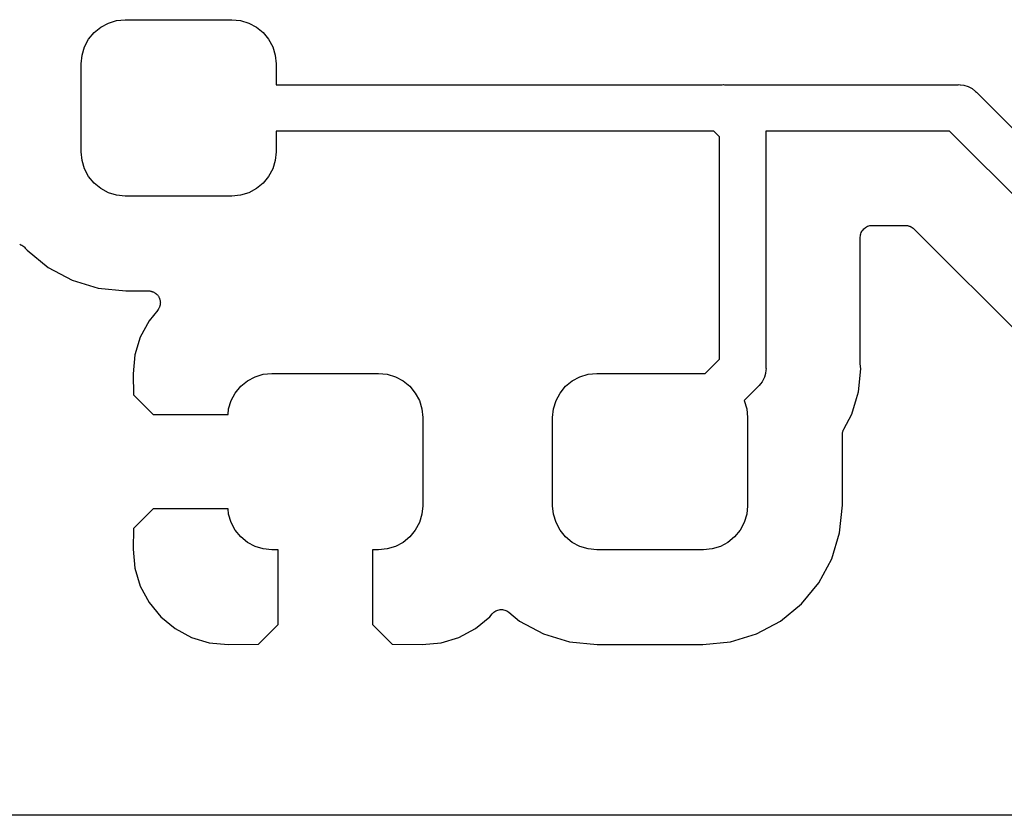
# Model space of a CAD drawing. Extents: x 1 to 139, y -76 to -1.
# Tile 3 of 51: x 15.26 to 20.56, y -75.56 to -71.28. Entities that reach past the tile are written whole.
import ezdxf

# ---------------------------------------------------------------- set-up
doc = ezdxf.new("R2010")
doc.units = 0
doc.header["$MEASUREMENT"] = 0
doc.layers.add('BLACK', color=7, linetype='CONTINUOUS')

msp = doc.modelspace()

# ---------------------------------------------------------------- linework, layer by layer
at = {"layer": 'BLACK', "linetype": 'CONTINUOUS'}
for p, q in [((15.7366, -71.2981), (15.7812, -71.2846)), ((15.7812, -71.2846), (15.8275, -71.28)), ((15.8275, -71.28), (16.4025, -71.28)), ((16.4025, -71.28), (16.4488, -71.2846)), ((16.4488, -71.2846), (16.4934, -71.2981)), ((15.6596, -71.3496), (15.6956, -71.32)), ((15.6956, -71.32), (15.7366, -71.2981)), ((16.4934, -71.2981), (16.5344, -71.32)), ((16.5344, -71.32), (16.5704, -71.3496)), ((15.6081, -71.4266), (15.63, -71.3856)), ((15.63, -71.3856), (15.6596, -71.3496)), ((16.5704, -71.3496), (16.6, -71.3856)), ((16.6, -71.3856), (16.6219, -71.4266)), ((15.5946, -71.4712), (15.6081, -71.4266)), ((16.6219, -71.4266), (16.6354, -71.4712)), ((15.59, -71.5175), (15.5946, -71.4712)), ((16.6354, -71.4712), (16.64, -71.5175)), ((15.59, -71.9925), (15.59, -71.5175)), ((16.64, -71.5175), (16.64, -71.63)), ((16.64, -71.63), (19.0439, -71.63)), ((19.0439, -71.63), (19.05, -71.6294)), ((19.05, -71.6294), (19.0561, -71.63)), ((19.0561, -71.63), (20.3139, -71.63)), ((20.3139, -71.63), (20.32, -71.6294)), ((20.32, -71.6294), (20.3261, -71.63)), ((20.3261, -71.63), (20.3261, -71.63)), ((20.3261, -71.63), (20.3445, -71.6318)), ((20.3445, -71.6318), (20.3681, -71.639)), ((20.3681, -71.639), (20.3898, -71.6506)), ((20.3898, -71.6506), (20.4088, -71.6662)), ((20.4088, -71.6662), (20.4127, -71.671)), ((20.4127, -71.671), (21.6418, -72.9)), ((18.9982, -71.88), (16.64, -71.88)), ((16.64, -71.88), (16.64, -71.9925)), ((19.0291, -71.9109), (18.9982, -71.88)), ((19.0291, -73.1091), (19.0291, -71.9109)), ((20.2682, -71.88), (19.2791, -71.88)), ((19.2791, -71.88), (19.2791, -73.1548)), ((21.4973, -73.1091), (20.2682, -71.88)), ((15.5946, -72.0388), (15.59, -71.9925)), ((16.64, -71.9925), (16.6354, -72.0388)), ((15.6081, -72.0834), (15.5946, -72.0388)), ((15.63, -72.1244), (15.6081, -72.0834)), ((16.6219, -72.0834), (16.6, -72.1244)), ((16.6354, -72.0388), (16.6219, -72.0834)), ((15.6596, -72.1604), (15.63, -72.1244)), ((16.6, -72.1244), (16.5704, -72.1604)), ((15.6956, -72.19), (15.6596, -72.1604)), ((15.7366, -72.2119), (15.6956, -72.19)), ((16.5344, -72.19), (16.4934, -72.2119)), ((16.5704, -72.1604), (16.5344, -72.19)), ((15.7812, -72.2254), (15.7366, -72.2119)), ((15.8275, -72.23), (15.7812, -72.2254)), ((16.4025, -72.23), (15.8275, -72.23)), ((16.4488, -72.2254), (16.4025, -72.23)), ((16.4934, -72.2119), (16.4488, -72.2254)), ((19.8062, -72.4061), (19.8109, -72.4023)), ((19.8109, -72.4023), (19.8155, -72.3986)), ((19.8155, -72.3986), (19.8157, -72.3985)), ((19.8157, -72.3985), (19.8158, -72.3984)), ((19.8158, -72.3984), (19.8212, -72.3956)), ((19.8212, -72.3956), (19.8264, -72.3928)), ((19.8264, -72.3928), (19.8266, -72.3927)), ((19.8266, -72.3927), (19.8268, -72.3926)), ((19.8268, -72.3926), (19.8325, -72.391)), ((19.8325, -72.391), (19.8383, -72.3892)), ((19.8383, -72.3892), (19.8385, -72.3892)), ((19.8385, -72.3892), (19.8387, -72.3891)), ((19.8387, -72.3891), (19.8446, -72.3886)), ((19.8446, -72.3886), (19.8506, -72.388)), ((19.8506, -72.388), (20.0315, -72.388)), ((20.0315, -72.388), (20.0317, -72.388)), ((20.0317, -72.388), (20.0317, -72.388)), ((20.0317, -72.388), (20.0317, -72.388)), ((20.0317, -72.388), (20.0324, -72.388)), ((20.0324, -72.388), (20.0382, -72.3887)), ((20.0382, -72.3887), (20.0441, -72.3893)), ((20.0441, -72.3893), (20.0444, -72.3894)), ((20.0444, -72.3894), (20.0447, -72.3894)), ((20.0447, -72.3894), (20.0503, -72.3912)), ((20.0503, -72.3912), (20.0559, -72.3929)), ((20.0559, -72.3929), (20.0562, -72.393)), ((20.0562, -72.393), (20.0565, -72.3931)), ((20.0565, -72.3931), (20.0616, -72.3959)), ((20.0616, -72.3959), (20.0668, -72.3987)), ((20.0668, -72.3987), (20.0671, -72.3989)), ((20.0671, -72.3989), (20.0674, -72.3991)), ((20.0674, -72.3991), (20.0719, -72.4029)), ((19.7871, -72.4506), (19.7878, -72.4446)), ((19.7871, -72.451), (19.7871, -72.4506)), ((19.7871, -72.4511), (19.7871, -72.451)), ((19.7871, -72.4515), (19.7871, -72.4511)), ((19.7871, -72.4511), (19.7871, -72.4511)), ((19.7871, -73.1267), (19.7871, -72.4515)), ((19.7878, -72.4446), (19.7884, -72.4387)), ((19.7884, -72.4387), (19.7885, -72.4385)), ((19.7885, -72.4383), (19.7903, -72.4326)), ((19.7885, -72.4385), (19.7885, -72.4383)), ((19.7903, -72.4326), (19.7921, -72.4269)), ((19.7921, -72.4269), (19.7922, -72.4267)), ((19.7922, -72.4265), (19.7951, -72.4213)), ((19.7922, -72.4267), (19.7922, -72.4265)), ((19.7951, -72.4213), (19.798, -72.416)), ((19.798, -72.416), (19.7981, -72.4158)), ((19.7981, -72.4158), (19.7982, -72.4156)), ((19.7982, -72.4156), (19.802, -72.411)), ((19.802, -72.411), (19.8059, -72.4064)), ((19.8059, -72.4064), (19.806, -72.4063)), ((19.806, -72.4063), (19.8062, -72.4061)), ((20.0719, -72.4029), (20.0764, -72.4066)), ((20.0764, -72.4066), (21.1182, -73.4484)), ((15.2588, -72.4894), (15.259, -72.4895)), ((15.259, -72.4895), (15.2646, -72.4918)), ((15.2646, -72.4918), (15.27, -72.4941)), ((15.27, -72.4941), (15.2702, -72.4942)), ((15.2702, -72.4942), (15.2704, -72.4943)), ((15.2704, -72.4943), (15.2753, -72.4976)), ((15.2753, -72.4976), (15.2803, -72.501)), ((15.2803, -72.501), (15.2805, -72.5011)), ((15.2805, -72.5011), (15.2806, -72.5013)), ((15.2806, -72.5013), (15.2848, -72.5055)), ((15.2848, -72.5055), (15.2891, -72.5098)), ((15.2891, -72.5098), (15.2986, -72.5214)), ((15.2986, -72.5214), (15.412, -72.6144)), ((15.412, -72.6144), (15.5413, -72.6835)), ((15.5413, -72.6835), (15.6816, -72.7261)), ((15.6816, -72.7261), (15.8306, -72.7408)), ((15.8306, -72.7408), (15.9531, -72.7408)), ((15.9531, -72.7408), (15.954, -72.7408)), ((15.954, -72.7408), (15.957, -72.7411)), ((15.957, -72.7411), (15.96, -72.7411)), ((15.96, -72.7411), (15.9631, -72.7418)), ((15.9631, -72.7418), (15.9663, -72.7422)), ((15.9663, -72.7422), (15.9692, -72.7431)), ((15.9692, -72.7431), (15.9721, -72.7437)), ((15.9721, -72.7437), (15.9751, -72.7449)), ((15.9751, -72.7449), (15.9782, -72.7459)), ((15.9782, -72.7459), (15.9808, -72.7473)), ((15.9808, -72.7473), (15.9835, -72.7485)), ((15.9835, -72.7485), (15.9862, -72.7503)), ((15.9862, -72.7503), (15.989, -72.7519)), ((15.989, -72.7519), (15.9913, -72.7538)), ((15.9913, -72.7538), (15.9938, -72.7555)), ((15.9938, -72.7555), (15.996, -72.7578)), ((15.996, -72.7578), (15.9985, -72.7598)), ((15.9985, -72.7598), (16.0004, -72.7622)), ((16.0004, -72.7622), (16.0025, -72.7643)), ((16.0025, -72.7643), (16.0043, -72.767)), ((16.0043, -72.767), (16.0063, -72.7695)), ((16.0063, -72.7695), (16.0077, -72.7721)), ((16.0077, -72.7721), (16.0093, -72.7746)), ((16.0093, -72.7746), (16.0105, -72.7776)), ((16.0105, -72.7776), (16.012, -72.7805)), ((16.0126, -72.8258), (16.0117, -72.8289)), ((16.012, -72.7805), (16.0129, -72.7833)), ((16.0139, -72.8228), (16.0126, -72.8258)), ((16.0129, -72.7833), (16.014, -72.7861)), ((16.0145, -72.8199), (16.0139, -72.8228)), ((16.014, -72.7861), (16.0146, -72.7893)), ((16.0153, -72.817), (16.0145, -72.8199)), ((16.0146, -72.7893), (16.0155, -72.7924)), ((16.0157, -72.8138), (16.0153, -72.817)), ((16.0155, -72.7924), (16.0158, -72.7953)), ((16.0163, -72.8107), (16.0157, -72.8138)), ((16.0158, -72.7953), (16.0164, -72.7983)), ((16.0164, -72.7983), (16.0163, -72.8015)), ((16.0163, -72.8015), (16.0166, -72.8047)), ((16.0166, -72.8047), (16.0163, -72.8077)), ((16.0163, -72.8077), (16.0163, -72.8107)), ((16.0022, -72.8445), (15.9556, -72.9014)), ((16.0039, -72.8421), (16.0022, -72.8445)), ((16.0058, -72.8398), (16.0039, -72.8421)), ((16.0073, -72.8369), (16.0058, -72.8398)), ((16.0091, -72.8342), (16.0073, -72.8369)), ((16.0103, -72.8315), (16.0091, -72.8342)), ((16.0117, -72.8289), (16.0103, -72.8315)), ((15.9556, -72.9014), (15.9084, -72.9897)), ((15.9084, -72.9897), (15.8793, -73.0854)), ((15.8793, -73.0854), (15.8693, -73.1875)), ((18.9523, -73.186), (19.0291, -73.1091)), ((19.7874, -73.1293), (19.7871, -73.1267)), ((19.7873, -73.132), (19.7874, -73.1293)), ((19.7874, -73.1329), (19.7873, -73.132)), ((19.7902, -73.1609), (19.7874, -73.1329)), ((15.8693, -73.1875), (15.8715, -73.2998)), ((16.5266, -73.2031), (16.5712, -73.1896)), ((16.5712, -73.1896), (16.6175, -73.185)), ((16.6175, -73.185), (17.1925, -73.185)), ((17.1925, -73.185), (17.2388, -73.1896)), ((17.2388, -73.1896), (17.2834, -73.2031)), ((18.2766, -73.2031), (18.3212, -73.1896)), ((18.3212, -73.1896), (18.3675, -73.185)), ((18.3675, -73.185), (18.9425, -73.185)), ((18.9425, -73.185), (18.9523, -73.186)), ((19.2773, -73.1854), (19.2715, -73.2046)), ((19.2791, -73.167), (19.2773, -73.1854)), ((19.2791, -73.1548), (19.2797, -73.1609)), ((19.2797, -73.1609), (19.2791, -73.167)), ((19.2791, -73.167), (19.2791, -73.167)), ((19.7779, -73.285), (19.7902, -73.1609)), ((16.4496, -73.2546), (16.4856, -73.225)), ((16.4856, -73.225), (16.5266, -73.2031)), ((17.2834, -73.2031), (17.3244, -73.225)), ((17.3244, -73.225), (17.3604, -73.2546)), ((18.1996, -73.2546), (18.2356, -73.225)), ((18.2356, -73.225), (18.2766, -73.2031)), ((19.2429, -73.2497), (19.2382, -73.2536)), ((19.2498, -73.2413), (19.2429, -73.2497)), ((19.2585, -73.2307), (19.2498, -73.2413)), ((19.2701, -73.209), (19.2585, -73.2307)), ((19.2715, -73.2046), (19.2701, -73.209)), ((15.8715, -73.2998), (15.9777, -73.406)), ((16.3981, -73.3316), (16.42, -73.2906)), ((16.42, -73.2906), (16.4496, -73.2546)), ((17.3604, -73.2546), (17.39, -73.2906)), ((17.39, -73.2906), (17.4119, -73.3316)), ((18.1481, -73.3316), (18.17, -73.2906)), ((18.17, -73.2906), (18.1996, -73.2546)), ((19.2382, -73.2536), (19.1613, -73.3305)), ((19.7674, -73.3199), (19.7779, -73.285)), ((16.3846, -73.3762), (16.3981, -73.3316)), ((17.4119, -73.3316), (17.4254, -73.3762)), ((18.1346, -73.3762), (18.1481, -73.3316)), ((19.1613, -73.3305), (19.1619, -73.3316)), ((19.1619, -73.3316), (19.1754, -73.3762)), ((19.7417, -73.4043), (19.7674, -73.3199)), ((19.7674, -73.3199), (19.7674, -73.3199)), ((15.9777, -73.406), (16.3816, -73.406)), ((16.3816, -73.406), (16.3846, -73.3762)), ((17.4254, -73.3762), (17.43, -73.4225)), ((18.13, -73.4225), (18.1346, -73.3762)), ((19.1754, -73.3762), (19.18, -73.4225)), ((19.6983, -73.4857), (19.7417, -73.4043)), ((17.43, -73.4225), (17.43, -73.8975)), ((18.13, -73.8975), (18.13, -73.4225)), ((19.18, -73.4225), (19.18, -73.8975)), ((19.6908, -73.5147), (19.6911, -73.512)), ((19.6908, -73.5156), (19.6908, -73.5147)), ((19.6908, -73.8944), (19.6908, -73.5156)), ((19.6911, -73.5093), (19.6918, -73.5058)), ((19.6911, -73.512), (19.6911, -73.5093)), ((19.6918, -73.5058), (19.6922, -73.5024)), ((19.6922, -73.5024), (19.693, -73.4998)), ((19.693, -73.4998), (19.6935, -73.4971)), ((19.6935, -73.4971), (19.6948, -73.4939)), ((19.6948, -73.4939), (19.6959, -73.4906)), ((19.6959, -73.4906), (19.6972, -73.4882)), ((19.6972, -73.4882), (19.6983, -73.4857)), ((15.9777, -73.914), (15.8715, -74.0202)), ((16.3816, -73.914), (15.9777, -73.914)), ((16.3846, -73.9438), (16.3816, -73.914)), ((17.43, -73.8975), (17.4254, -73.9438)), ((18.1346, -73.9438), (18.13, -73.8975)), ((19.18, -73.8975), (19.1754, -73.9438)), ((19.6761, -74.0434), (19.6908, -73.8944)), ((16.3981, -73.9884), (16.3846, -73.9438)), ((16.42, -74.0294), (16.3981, -73.9884)), ((17.4119, -73.9884), (17.39, -74.0294)), ((17.4254, -73.9438), (17.4119, -73.9884)), ((18.1481, -73.9884), (18.1346, -73.9438)), ((18.17, -74.0294), (18.1481, -73.9884)), ((19.1619, -73.9884), (19.14, -74.0294)), ((19.1754, -73.9438), (19.1619, -73.9884)), ((15.8715, -74.0202), (15.8693, -74.1325)), ((16.4496, -74.0654), (16.42, -74.0294)), ((17.39, -74.0294), (17.3604, -74.0654)), ((18.1996, -74.0654), (18.17, -74.0294)), ((19.14, -74.0294), (19.1104, -74.0654)), ((19.6335, -74.1837), (19.6761, -74.0434)), ((16.4856, -74.095), (16.4496, -74.0654)), ((16.5266, -74.1169), (16.4856, -74.095)), ((17.3244, -74.095), (17.2834, -74.1169)), ((17.3604, -74.0654), (17.3244, -74.095)), ((18.2356, -74.095), (18.1996, -74.0654)), ((18.2766, -74.1169), (18.2356, -74.095)), ((19.0744, -74.095), (19.0334, -74.1169)), ((19.1104, -74.0654), (19.0744, -74.095)), ((15.8693, -74.1325), (15.8793, -74.2346)), ((16.5712, -74.1304), (16.5266, -74.1169)), ((16.6175, -74.135), (16.5712, -74.1304)), ((16.651, -74.135), (16.6175, -74.135)), ((16.651, -74.5373), (16.651, -74.135)), ((17.1925, -74.135), (17.159, -74.135)), ((17.159, -74.135), (17.159, -74.5373)), ((17.2388, -74.1304), (17.1925, -74.135)), ((17.2834, -74.1169), (17.2388, -74.1304)), ((18.3212, -74.1304), (18.2766, -74.1169)), ((18.3675, -74.135), (18.3212, -74.1304)), ((18.9425, -74.135), (18.3675, -74.135)), ((18.9888, -74.1304), (18.9425, -74.135)), ((19.0334, -74.1169), (18.9888, -74.1304)), ((19.5644, -74.313), (19.6335, -74.1837)), ((15.8793, -74.2346), (15.9084, -74.3303)), ((15.9084, -74.3303), (15.9556, -74.4186)), ((19.4714, -74.4264), (19.5644, -74.313)), ((15.9556, -74.4186), (16.0191, -74.4959)), ((17.8131, -74.471), (17.8133, -74.4709)), ((17.8133, -74.4709), (17.8134, -74.4708)), ((17.8134, -74.4708), (17.8184, -74.4675)), ((17.8184, -74.4675), (17.8234, -74.4642)), ((17.8234, -74.4642), (17.8236, -74.4641)), ((17.8236, -74.4641), (17.8238, -74.464)), ((17.8238, -74.464), (17.8293, -74.4618)), ((17.8293, -74.4618), (17.8349, -74.4595)), ((17.8349, -74.4595), (17.8351, -74.4595)), ((17.8351, -74.4595), (17.8353, -74.4594)), ((17.8353, -74.4594), (17.8412, -74.4583)), ((17.8412, -74.4583), (17.847, -74.4572)), ((17.847, -74.4572), (17.8473, -74.4572)), ((17.8473, -74.4572), (17.8475, -74.4571)), ((17.8475, -74.4571), (17.8536, -74.4572)), ((17.8536, -74.4572), (17.8594, -74.4572)), ((17.8594, -74.4572), (17.8596, -74.4572)), ((17.8596, -74.4572), (17.8599, -74.4572)), ((17.8599, -74.4572), (17.8658, -74.4585)), ((17.8658, -74.4585), (17.8716, -74.4596)), ((17.8716, -74.4596), (17.8718, -74.4597)), ((17.8718, -74.4597), (17.872, -74.4598)), ((17.872, -74.4598), (17.8775, -74.4621)), ((17.8775, -74.4621), (17.883, -74.4644)), ((17.883, -74.4644), (17.8832, -74.4645)), ((17.8832, -74.4645), (17.8834, -74.4646)), ((17.8834, -74.4646), (17.8884, -74.468)), ((17.8884, -74.468), (17.8933, -74.4713)), ((19.358, -74.5194), (19.4714, -74.4264)), ((16.0191, -74.4959), (16.0964, -74.5594)), ((17.7136, -74.5594), (17.7909, -74.4959)), ((17.7909, -74.4959), (17.804, -74.4801)), ((17.804, -74.4801), (17.8042, -74.4798)), ((17.8042, -74.4798), (17.8043, -74.4797)), ((17.8042, -74.4798), (17.8042, -74.4798)), ((17.8043, -74.4797), (17.8045, -74.4794)), ((17.8045, -74.4794), (17.8088, -74.4753)), ((17.8088, -74.4753), (17.8131, -74.471)), ((17.8933, -74.4713), (17.952, -74.5194)), ((17.952, -74.5194), (18.0813, -74.5885)), ((19.2287, -74.5885), (19.358, -74.5194)), ((16.0964, -74.5594), (16.1847, -74.6066)), ((16.5449, -74.6434), (16.651, -74.5373)), ((17.159, -74.5373), (17.2651, -74.6434)), ((17.6253, -74.6066), (17.7136, -74.5594)), ((16.1847, -74.6066), (16.2804, -74.6356)), ((17.5296, -74.6356), (17.6253, -74.6066)), ((18.0813, -74.5885), (18.2216, -74.6311)), ((19.0884, -74.6311), (19.2287, -74.5885)), ((16.2804, -74.6356), (16.3827, -74.6457)), ((16.3827, -74.6457), (16.5449, -74.6434)), ((17.2651, -74.6434), (17.4273, -74.6457)), ((17.4273, -74.6457), (17.5296, -74.6356)), ((18.2216, -74.6311), (18.3706, -74.6458)), ((18.3706, -74.6458), (18.9394, -74.6458)), ((18.9394, -74.6458), (19.0884, -74.6311)), ((104.076, -75.565), (6.16231, -75.565))]:
    msp.add_line(p, q, dxfattribs=at)

doc.saveas('drawing.dxf')
